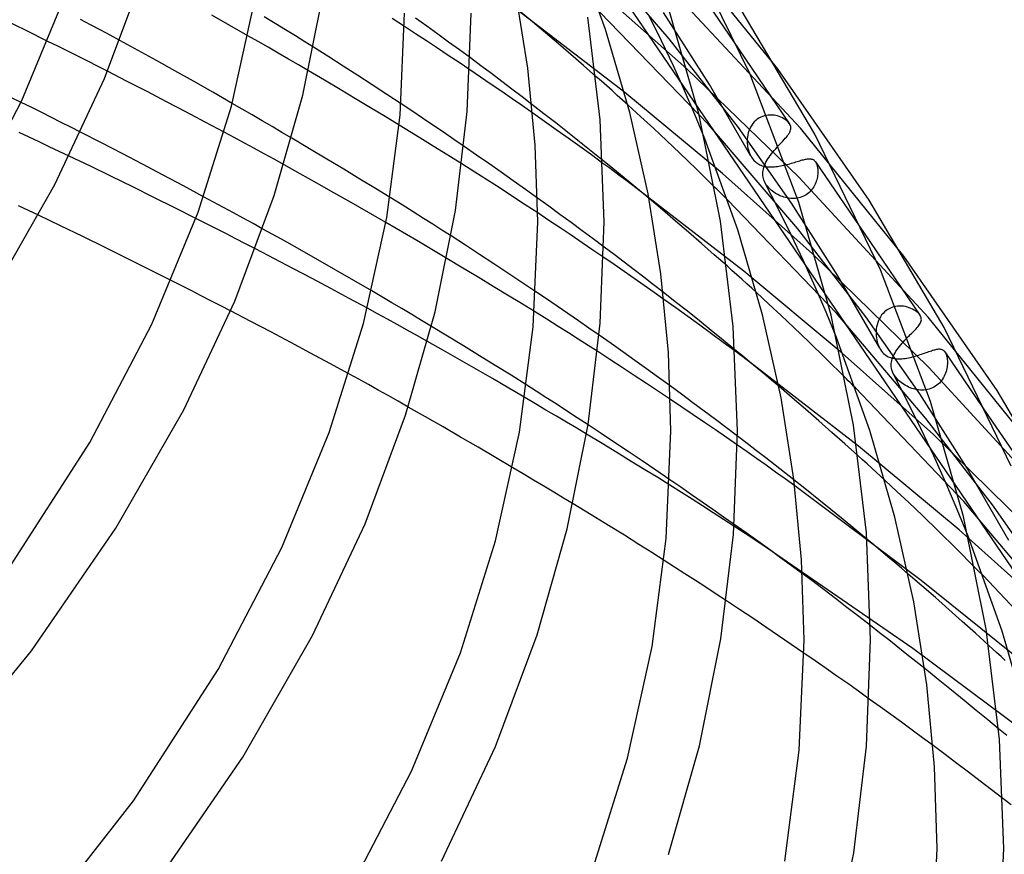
# Model space of a CAD drawing. Header units: millimetres. Extents: x -417 to 417, y -210 to 365.
# Tile 93 of 100: x 266 to 325, y 102 to 152. Entities that reach past the tile are written whole.
import ezdxf

# ---------------------------------------------------------------- set-up
doc = ezdxf.new("R2010")
doc.units = ezdxf.units.MM
doc.layers.add('HIDDEN', color=7, linetype='Continuous')
doc.layers.add('THICK', color=7, linetype='Continuous')

msp = doc.modelspace()

# ---------------------------------------------------------------- linework, layer by layer
at = {"layer": 'HIDDEN'}
for p, q in [((275.384, 192.634), (372.183, 50.47)), ((304.904, 150.887), (299.535, 157.113)), ((311.403, 149.107), (305.111, 156.868)), ((305.905, 154.918), (309.103, 150.22)), ((305.965, 149.089), (300.505, 153.91)), ((312.789, 145.509), (304.881, 153.992)), ((270.128, 151.732), (269.534, 152.049)), ((281.217, 151.809), (280.565, 152.208)), ((290.329, 151.647), (289.665, 152.123)), ((296.688, 151.897), (295.889, 152.563)), ((302.224, 147.648), (295.895, 152.53)), ((307.258, 145.732), (300.729, 152.49)), ((304.442, 150.754), (303.704, 152.256)), ((307.315, 148.144), (304.554, 152.459)), ((270.719, 151.415), (270.128, 151.732)), ((281.843, 151.425), (281.217, 151.809)), ((289.658, 151.191), (288.996, 151.624)), ((290.99, 151.169), (290.329, 151.647)), ((297.472, 151.238), (296.688, 151.897)), ((271.307, 151.099), (270.719, 151.415)), ((271.891, 150.783), (271.307, 151.099)), ((280.195, 150.723), (279.589, 151.071)), ((282.438, 151.057), (281.843, 151.425)), ((283.002, 150.707), (282.438, 151.057)), ((290.317, 150.757), (289.658, 151.191)), ((291.648, 150.691), (290.99, 151.169)), ((298.239, 150.585), (297.472, 151.238)), ((309.054, 145.562), (304.904, 150.887)), ((268.168, 150.432), (267.567, 150.73)), ((268.767, 150.133), (268.168, 150.432)), ((280.802, 150.373), (280.195, 150.723)), ((281.411, 150.02), (280.802, 150.373)), ((283.53, 150.376), (283.002, 150.707)), ((290.974, 150.323), (290.317, 150.757)), ((291.627, 149.888), (290.974, 150.323)), ((292.302, 150.212), (291.648, 150.691)), ((298.998, 149.933), (298.239, 150.585)), ((305.149, 149.254), (304.442, 150.754)), ((269.365, 149.833), (268.767, 150.133)), ((269.962, 149.533), (269.365, 149.833)), ((282.019, 149.666), (281.411, 150.02)), ((292.277, 149.453), (291.627, 149.888)), ((292.952, 149.733), (292.302, 150.212)), ((299.752, 149.279), (298.998, 149.933)), ((270.558, 149.232), (269.962, 149.533)), ((271.152, 148.93), (270.558, 149.232)), ((282.625, 149.311), (282.019, 149.666)), ((283.23, 148.956), (282.625, 149.311)), ((292.923, 149.019), (292.277, 149.453)), ((300.499, 148.623), (299.752, 149.279)), ((305.817, 147.773), (305.149, 149.254)), ((312.688, 142.562), (305.965, 149.089)), ((309.803, 143.837), (307.315, 148.144)), ((308.099, 142.783), (302.224, 147.648)), ((306.439, 146.325), (305.817, 147.773)), ((266.597, 146.747), (265.958, 147.063)), ((267.2, 146.447), (266.597, 146.747)), ((279.24, 146.655), (278.64, 147.003)), ((289.431, 146.545), (288.79, 146.972)), ((297.371, 146.383), (296.656, 146.936)), ((303.197, 146.199), (302.419, 146.908)), ((267.784, 146.154), (267.2, 146.447)), ((268.368, 145.86), (267.784, 146.154)), ((279.84, 146.306), (279.24, 146.655)), ((280.438, 145.957), (279.84, 146.306)), ((290.069, 146.118), (289.431, 146.545)), ((297.411, 145.919), (296.705, 146.417)), ((298.085, 145.825), (297.371, 146.383)), ((303.969, 145.489), (303.197, 146.199)), ((307.035, 144.866), (306.439, 146.325)), ((310.401, 146.172), (310.294, 146.115)), ((310.512, 146.219), (310.401, 146.172)), ((310.625, 146.255), (310.512, 146.219)), ((310.739, 146.28), (310.625, 146.255)), ((310.855, 146.296), (310.739, 146.28)), ((310.97, 146.303), (310.855, 146.296)), ((311.085, 146.3), (310.97, 146.303)), ((311.197, 146.289), (311.085, 146.3)), ((311.307, 146.27), (311.197, 146.289)), ((311.414, 146.245), (311.307, 146.27)), ((311.516, 146.212), (311.414, 146.245)), ((311.614, 146.174), (311.516, 146.212)), ((311.707, 146.13), (311.614, 146.174)), ((311.794, 146.082), (311.707, 146.13)), ((268.951, 145.564), (268.368, 145.86)), ((269.534, 145.268), (268.951, 145.564)), ((281.035, 145.607), (280.438, 145.957)), ((281.628, 145.258), (281.035, 145.607)), ((289.394, 145.259), (288.68, 145.695)), ((290.702, 145.692), (290.069, 146.118)), ((291.33, 145.266), (290.702, 145.692)), ((298.117, 145.418), (297.411, 145.919)), ((298.797, 145.264), (298.085, 145.825)), ((312.623, 139.458), (307.258, 145.732)), ((312.254, 141.002), (309.054, 145.562)), ((309.792, 145.582), (309.736, 145.469)), ((309.856, 145.689), (309.792, 145.582)), ((309.928, 145.791), (309.856, 145.689)), ((310.01, 145.885), (309.928, 145.791)), ((310.098, 145.971), (310.01, 145.885)), ((310.193, 146.048), (310.098, 145.971)), ((310.294, 146.115), (310.193, 146.048)), ((311.874, 146.03), (311.794, 146.082)), ((311.947, 145.975), (311.874, 146.03)), ((312.013, 145.916), (311.947, 145.975)), ((312.069, 145.856), (312.013, 145.916)), ((312.117, 145.794), (312.069, 145.856)), ((266.443, 144.967), (265.836, 145.251)), ((267.048, 144.683), (266.443, 144.967)), ((278.77, 144.945), (278.162, 145.271)), ((279.375, 144.618), (278.77, 144.945)), ((282.217, 144.91), (281.628, 145.258)), ((290.078, 144.839), (289.394, 145.259)), ((291.954, 144.841), (291.33, 145.266)), ((298.822, 144.915), (298.117, 145.418)), ((299.506, 144.7), (298.797, 145.264)), ((304.734, 144.777), (303.969, 145.489)), ((309.603, 144.981), (309.59, 144.854)), ((309.623, 145.106), (309.603, 144.981)), ((309.652, 145.229), (309.623, 145.106)), ((309.69, 145.351), (309.652, 145.229)), ((309.736, 145.469), (309.69, 145.351)), ((318.991, 137.824), (312.789, 145.509)), ((267.65, 144.398), (267.048, 144.683)), ((268.249, 144.114), (267.65, 144.398)), ((279.976, 144.292), (279.375, 144.618)), ((290.728, 144.438), (290.078, 144.839)), ((291.343, 144.056), (290.728, 144.438)), ((292.571, 144.417), (291.954, 144.841)), ((299.524, 144.41), (298.822, 144.915)), ((300.211, 144.136), (299.506, 144.7)), ((300.223, 143.904), (299.524, 144.41)), ((305.543, 144.011), (304.734, 144.777)), ((309.59, 144.854), (309.587, 144.728)), ((309.587, 144.728), (309.591, 144.602)), ((309.591, 144.602), (309.599, 144.501)), ((309.599, 144.501), (309.613, 144.4)), ((309.613, 144.4), (309.632, 144.301)), ((311.301, 144.277), (311.388, 144.374)), ((311.388, 144.374), (311.474, 144.468)), ((268.844, 143.831), (268.249, 144.114)), ((280.573, 143.967), (279.976, 144.292)), ((281.167, 143.642), (280.573, 143.967)), ((291.918, 143.696), (291.343, 144.056)), ((300.91, 143.571), (300.211, 144.136)), ((300.919, 143.396), (300.223, 143.904)), ((306.519, 143.066), (305.543, 144.011)), ((309.632, 144.301), (309.656, 144.204)), ((309.656, 144.204), (309.685, 144.108)), ((309.685, 144.108), (309.719, 144.015)), ((309.719, 144.015), (309.758, 143.926)), ((309.758, 143.926), (309.8, 143.841)), ((309.8, 143.841), (309.842, 143.769)), ((309.842, 143.769), (309.887, 143.701)), ((310.829, 143.664), (310.897, 143.768)), ((310.897, 143.768), (310.971, 143.872)), ((310.971, 143.872), (311.049, 143.975)), ((311.049, 143.975), (311.131, 144.077)), ((311.131, 144.077), (311.215, 144.177)), ((311.215, 144.177), (311.301, 144.277)), ((281.756, 143.318), (281.167, 143.642)), ((292.45, 143.361), (291.918, 143.696)), ((309.887, 143.701), (309.935, 143.637)), ((309.935, 143.637), (309.986, 143.577)), ((309.986, 143.577), (310.041, 143.521)), ((310.041, 143.521), (310.098, 143.47)), ((310.098, 143.47), (310.157, 143.423)), ((310.157, 143.423), (310.219, 143.381)), ((310.219, 143.381), (310.284, 143.344)), ((310.284, 143.344), (310.35, 143.31)), ((310.35, 143.31), (310.419, 143.281)), ((310.419, 143.281), (310.49, 143.256)), ((310.49, 143.256), (310.563, 143.235)), ((310.563, 143.235), (310.639, 143.217)), ((310.583, 143.156), (310.618, 143.256)), ((310.618, 143.256), (310.661, 143.357)), ((310.639, 143.217), (310.716, 143.203)), ((310.661, 143.357), (310.71, 143.459)), ((310.71, 143.459), (310.766, 143.561)), ((310.716, 143.203), (310.796, 143.193)), ((310.766, 143.561), (310.829, 143.664)), ((310.796, 143.193), (310.877, 143.187)), ((310.877, 143.187), (310.961, 143.183)), ((310.961, 143.183), (311.046, 143.183)), ((311.046, 143.183), (311.133, 143.186)), ((311.133, 143.186), (311.222, 143.192)), ((311.222, 143.192), (311.312, 143.201)), ((311.312, 143.201), (311.404, 143.212)), ((311.404, 143.212), (311.496, 143.226)), ((311.496, 143.226), (311.59, 143.243)), ((311.59, 143.243), (311.684, 143.261)), ((311.684, 143.261), (311.779, 143.282)), ((311.779, 143.282), (311.874, 143.304)), ((311.874, 143.304), (311.968, 143.328)), ((311.968, 143.328), (312.061, 143.352)), ((312.061, 143.352), (312.153, 143.378)), ((312.153, 143.378), (312.244, 143.404)), ((312.244, 143.404), (312.334, 143.431)), ((312.334, 143.431), (312.421, 143.458)), ((312.421, 143.458), (312.506, 143.484)), ((312.506, 143.484), (312.589, 143.509)), ((312.589, 143.509), (312.668, 143.533)), ((312.668, 143.533), (312.746, 143.557)), ((312.746, 143.557), (312.82, 143.579)), ((312.82, 143.579), (312.892, 143.599)), ((312.892, 143.599), (312.961, 143.617)), ((312.961, 143.617), (313.027, 143.633)), ((313.027, 143.633), (313.09, 143.647)), ((313.09, 143.647), (313.15, 143.658)), ((313.15, 143.658), (313.207, 143.666)), ((313.207, 143.666), (313.262, 143.671)), ((313.262, 143.671), (313.314, 143.673)), ((313.314, 143.673), (313.364, 143.672)), ((313.364, 143.672), (313.412, 143.666)), ((313.412, 143.666), (313.457, 143.657)), ((313.457, 143.657), (313.5, 143.643)), ((313.5, 143.643), (313.542, 143.624)), ((313.542, 143.624), (313.581, 143.599)), ((313.581, 143.599), (313.617, 143.57)), ((313.617, 143.57), (313.652, 143.534)), ((313.652, 143.534), (313.684, 143.493)), ((313.684, 143.493), (313.689, 143.484)), ((313.685, 143.49), (316.606, 139.201)), ((313.689, 143.484), (313.695, 143.475)), ((313.695, 143.475), (313.701, 143.466)), ((313.701, 143.466), (313.706, 143.457)), ((313.706, 143.457), (313.712, 143.447)), ((313.712, 143.447), (313.717, 143.438)), ((313.717, 143.438), (313.742, 143.386)), ((313.742, 143.386), (313.764, 143.33)), ((313.764, 143.33), (313.783, 143.269)), ((313.783, 143.269), (313.799, 143.204)), ((313.799, 143.204), (313.812, 143.135)), ((307.63, 141.972), (306.519, 143.066)), ((313.51, 137.967), (308.099, 142.783)), ((310.521, 142.787), (310.524, 142.86)), ((310.522, 142.714), (310.521, 142.787)), ((310.528, 142.642), (310.522, 142.714)), ((310.524, 142.86), (310.536, 142.958)), ((310.54, 142.568), (310.528, 142.642)), ((310.536, 142.958), (310.556, 143.056)), ((310.556, 143.056), (310.583, 143.156)), ((313.803, 142.579), (313.786, 142.493)), ((313.816, 142.663), (313.803, 142.579)), ((313.812, 143.135), (313.821, 143.063)), ((313.824, 142.747), (313.816, 142.663)), ((313.821, 143.063), (313.828, 142.987)), ((313.829, 142.829), (313.824, 142.747)), ((313.828, 142.987), (313.83, 142.909)), ((313.83, 142.909), (313.829, 142.829)), ((310.557, 142.492), (310.54, 142.568)), ((310.581, 142.416), (310.557, 142.492)), ((310.611, 142.338), (310.581, 142.416)), ((310.648, 142.259), (310.611, 142.338)), ((310.688, 142.187), (310.648, 142.259)), ((311.456, 140.687), (310.652, 142.252)), ((310.734, 142.116), (310.688, 142.187)), ((310.784, 142.047), (310.734, 142.116)), ((310.839, 141.979), (310.784, 142.047)), ((320.468, 134.145), (312.688, 142.562)), ((313.586, 141.989), (313.535, 141.91)), ((313.631, 142.07), (313.586, 141.989)), ((313.671, 142.152), (313.631, 142.07)), ((313.707, 142.237), (313.671, 142.152)), ((313.738, 142.322), (313.707, 142.237)), ((313.764, 142.407), (313.738, 142.322)), ((313.786, 142.493), (313.764, 142.407)), ((277.527, 141.069), (276.926, 141.394)), ((309.374, 136.918), (302.983, 141.869)), ((310.899, 141.913), (310.839, 141.979)), ((310.963, 141.848), (310.899, 141.913)), ((311.032, 141.786), (310.963, 141.848)), ((311.105, 141.726), (311.032, 141.786)), ((311.182, 141.668), (311.105, 141.726)), ((311.262, 141.614), (311.182, 141.668)), ((311.345, 141.562), (311.262, 141.614)), ((311.431, 141.515), (311.345, 141.562)), ((311.519, 141.471), (311.431, 141.515)), ((311.61, 141.431), (311.519, 141.471)), ((311.702, 141.395), (311.61, 141.431)), ((311.797, 141.364), (311.702, 141.395)), ((312.959, 141.418), (312.868, 141.38)), ((313.046, 141.462), (312.959, 141.418)), ((313.129, 141.512), (313.046, 141.462)), ((313.208, 141.567), (313.129, 141.512)), ((313.283, 141.627), (313.208, 141.567)), ((313.353, 141.692), (313.283, 141.627)), ((313.419, 141.762), (313.353, 141.692)), ((313.48, 141.834), (313.419, 141.762)), ((313.535, 141.91), (313.48, 141.834)), ((266.401, 140.564), (265.801, 140.848)), ((278.124, 140.745), (277.527, 141.069)), ((288.848, 140.897), (288.131, 141.341)), ((289.518, 140.48), (288.848, 140.897)), ((297.663, 140.819), (296.986, 141.309)), ((298.337, 140.329), (297.663, 140.819)), ((304.495, 140.6), (303.691, 141.278)), ((314.942, 134.388), (308.41, 141.196)), ((311.893, 141.337), (311.797, 141.364)), ((311.99, 141.316), (311.893, 141.337)), ((312.088, 141.3), (311.99, 141.316)), ((312.187, 141.289), (312.088, 141.3)), ((312.287, 141.283), (312.187, 141.289)), ((315.036, 136.641), (312.254, 141.002)), ((312.387, 141.284), (312.287, 141.283)), ((312.486, 141.291), (312.387, 141.284)), ((312.584, 141.303), (312.486, 141.291)), ((312.68, 141.323), (312.584, 141.303)), ((312.775, 141.348), (312.68, 141.323)), ((312.868, 141.38), (312.775, 141.348)), ((266.998, 140.28), (266.401, 140.564)), ((278.719, 140.421), (278.124, 140.745)), ((279.31, 140.097), (278.719, 140.421)), ((290.135, 140.092), (289.518, 140.48)), ((297.671, 139.968), (296.998, 140.415)), ((299.007, 139.838), (298.337, 140.329)), ((305.284, 139.928), (304.495, 140.6)), ((312.232, 139.108), (311.456, 140.687)), ((277.061, 139.786), (276.459, 140.091)), ((277.662, 139.481), (277.061, 139.786)), ((279.898, 139.774), (279.31, 140.097)), ((280.482, 139.451), (279.898, 139.774)), ((288.498, 139.474), (287.878, 139.836)), ((290.698, 139.735), (290.135, 140.092)), ((291.248, 139.384), (290.698, 139.735)), ((298.34, 139.522), (297.671, 139.968)), ((299.672, 139.347), (299.007, 139.838)), ((306.065, 139.255), (305.284, 139.928)), ((278.26, 139.176), (277.662, 139.481)), ((278.857, 138.87), (278.26, 139.176)), ((289.115, 139.112), (288.498, 139.474)), ((289.729, 138.751), (289.115, 139.112)), ((291.798, 139.031), (291.248, 139.384)), ((299.005, 139.075), (298.34, 139.522)), ((299.666, 138.629), (299.005, 139.075)), ((300.332, 138.857), (299.672, 139.347)), ((306.841, 138.581), (306.065, 139.255)), ((312.973, 137.532), (312.232, 139.108)), ((316.721, 134.169), (312.623, 139.458)), ((279.452, 138.564), (278.857, 138.87)), ((280.045, 138.257), (279.452, 138.564)), ((290.339, 138.391), (289.729, 138.751)), ((300.321, 138.184), (299.666, 138.629)), ((300.985, 138.368), (300.332, 138.857)), ((307.611, 137.905), (306.841, 138.581)), ((290.943, 138.032), (290.339, 138.391)), ((291.541, 137.676), (290.943, 138.032)), ((300.971, 137.74), (300.321, 138.184)), ((308.374, 137.227), (307.611, 137.905)), ((320.501, 131.123), (313.51, 137.967)), ((313.672, 135.978), (312.973, 137.532)), ((315.301, 131.991), (309.374, 136.918)), ((275.581, 136.052), (274.981, 136.356)), ((317.548, 132.283), (315.036, 136.641)), ((276.178, 135.748), (275.581, 136.052)), ((276.774, 135.443), (276.178, 135.748)), ((287.628, 135.373), (287.024, 135.727)), ((297.531, 135.244), (296.88, 135.684)), ((305.263, 135.077), (304.534, 135.65)), ((310.894, 134.938), (310.148, 135.624)), ((314.323, 134.459), (313.672, 135.978)), ((277.368, 135.138), (276.774, 135.443)), ((277.96, 134.833), (277.368, 135.138)), ((288.229, 135.019), (287.628, 135.373)), ((288.829, 134.664), (288.229, 135.019)), ((298.177, 134.804), (297.531, 135.244)), ((305.301, 134.706), (304.581, 135.219)), ((305.99, 134.502), (305.263, 135.077)), ((311.633, 134.251), (310.894, 134.938)), ((278.55, 134.527), (277.96, 134.833)), ((287.372, 134.36), (286.77, 134.689)), ((287.971, 134.032), (287.372, 134.36)), ((289.428, 134.308), (288.829, 134.664)), ((290.024, 133.951), (289.428, 134.308)), ((297.541, 134.028), (296.801, 134.487)), ((298.818, 134.366), (298.177, 134.804)), ((299.452, 133.93), (298.818, 134.366)), ((306.019, 134.19), (305.301, 134.706)), ((306.713, 133.924), (305.99, 134.502)), ((314.948, 132.922), (314.323, 134.459)), ((320.323, 128.05), (314.942, 134.388)), ((317.747, 134.38), (317.665, 134.282)), ((317.838, 134.47), (317.747, 134.38)), ((317.936, 134.551), (317.838, 134.47)), ((318.041, 134.621), (317.936, 134.551)), ((318.151, 134.681), (318.041, 134.621)), ((318.266, 134.73), (318.151, 134.681)), ((318.384, 134.768), (318.266, 134.73)), ((318.504, 134.795), (318.384, 134.768)), ((318.624, 134.812), (318.504, 134.795)), ((318.745, 134.819), (318.624, 134.812)), ((318.865, 134.815), (318.745, 134.819)), ((318.984, 134.803), (318.865, 134.815)), ((319.1, 134.783), (318.984, 134.803)), ((319.212, 134.755), (319.1, 134.783)), ((319.321, 134.721), (319.212, 134.755)), ((319.424, 134.68), (319.321, 134.721)), ((319.523, 134.633), (319.424, 134.68)), ((319.615, 134.582), (319.523, 134.633)), ((319.701, 134.526), (319.615, 134.582)), ((319.779, 134.467), (319.701, 134.526)), ((319.849, 134.405), (319.779, 134.467)), ((319.909, 134.342), (319.849, 134.405)), ((319.959, 134.276), (319.909, 134.342)), ((288.565, 133.705), (287.971, 134.032)), ((289.162, 133.374), (288.565, 133.705)), ((290.619, 133.594), (290.024, 133.951)), ((298.226, 133.599), (297.541, 134.028)), ((300.079, 133.495), (299.452, 133.93)), ((306.734, 133.672), (306.019, 134.19)), ((307.431, 133.346), (306.713, 133.924)), ((312.388, 133.54), (311.633, 134.251)), ((319.949, 129.552), (316.721, 134.169)), ((317.388, 133.7), (317.359, 133.572)), ((317.425, 133.825), (317.388, 133.7)), ((317.471, 133.946), (317.425, 133.825)), ((317.527, 134.064), (317.471, 133.946)), ((317.591, 134.176), (317.527, 134.064)), ((317.665, 134.282), (317.591, 134.176)), ((326.579, 126.541), (320.468, 134.145)), ((289.769, 133.035), (289.162, 133.374)), ((298.853, 133.204), (298.226, 133.599)), ((299.438, 132.831), (298.853, 133.204)), ((300.699, 133.063), (300.079, 133.495)), ((307.445, 133.154), (306.734, 133.672)), ((308.144, 132.768), (307.431, 133.346)), ((308.152, 132.635), (307.445, 133.154)), ((313.286, 132.676), (312.388, 133.54)), ((317.329, 133.314), (317.326, 133.185)), ((317.326, 133.185), (317.331, 133.056)), ((317.34, 133.444), (317.329, 133.314)), ((317.359, 133.572), (317.34, 133.444)), ((290.383, 132.69), (289.769, 133.035)), ((300.022, 132.457), (299.438, 132.831)), ((308.848, 132.192), (308.144, 132.768)), ((308.853, 132.116), (308.152, 132.635)), ((314.318, 131.666), (313.286, 132.676)), ((317.331, 133.056), (317.346, 132.917)), ((317.346, 132.917), (317.369, 132.781)), ((317.369, 132.781), (317.401, 132.649)), ((317.401, 132.649), (317.442, 132.521)), ((317.442, 132.521), (317.49, 132.401)), ((318.809, 132.486), (318.889, 132.58)), ((318.889, 132.58), (318.973, 132.673)), ((318.973, 132.673), (319.057, 132.765)), ((319.057, 132.765), (319.142, 132.854)), ((319.142, 132.854), (319.227, 132.941)), ((300.605, 132.082), (300.022, 132.457)), ((320.775, 127.101), (315.301, 131.991)), ((317.49, 132.401), (317.545, 132.288)), ((317.545, 132.288), (317.598, 132.198)), ((317.598, 132.198), (317.656, 132.114)), ((317.656, 132.114), (317.718, 132.037)), ((317.718, 132.037), (317.784, 131.969)), ((317.784, 131.969), (317.851, 131.909)), ((318.415, 131.914), (318.468, 132.009)), ((318.468, 132.009), (318.526, 132.104)), ((318.526, 132.104), (318.59, 132.199)), ((318.59, 132.199), (318.659, 132.295)), ((318.659, 132.295), (318.732, 132.391)), ((318.732, 132.391), (318.809, 132.486)), ((319.969, 131.899), (320.064, 131.93)), ((320.064, 131.93), (320.157, 131.962)), ((320.157, 131.962), (320.247, 131.993)), ((320.247, 131.993), (320.335, 132.024)), ((320.335, 132.024), (320.421, 132.054)), ((320.421, 132.054), (320.502, 132.083)), ((320.502, 132.083), (320.581, 132.11)), ((320.581, 132.11), (320.656, 132.135)), ((320.656, 132.135), (320.728, 132.158)), ((320.728, 132.158), (320.797, 132.179)), ((320.797, 132.179), (320.863, 132.197)), ((320.863, 132.197), (320.925, 132.212)), ((320.925, 132.212), (320.985, 132.224)), ((320.985, 132.224), (321.041, 132.233)), ((321.041, 132.233), (321.095, 132.238)), ((321.095, 132.238), (321.146, 132.239)), ((321.146, 132.239), (321.194, 132.235)), ((321.194, 132.235), (321.239, 132.228)), ((321.239, 132.228), (321.282, 132.215)), ((321.282, 132.215), (321.323, 132.197)), ((321.323, 132.197), (321.361, 132.174)), ((321.361, 132.174), (321.397, 132.145)), ((321.397, 132.145), (321.43, 132.111)), ((321.43, 132.111), (321.461, 132.07)), ((321.461, 132.07), (321.467, 132.062)), ((321.462, 132.069), (324.092, 128.207)), ((321.467, 132.062), (321.472, 132.053)), ((321.472, 132.053), (321.478, 132.044)), ((321.478, 132.044), (321.483, 132.035)), ((321.483, 132.035), (321.489, 132.026)), ((321.489, 132.026), (321.494, 132.016)), ((321.494, 132.016), (321.521, 131.96)), ((321.521, 131.96), (321.544, 131.899)), ((316.266, 126.393), (309.74, 131.456)), ((315.451, 130.541), (314.318, 131.666)), ((317.851, 131.909), (317.92, 131.858)), ((317.92, 131.858), (317.99, 131.813)), ((317.99, 131.813), (318.06, 131.776)), ((318.06, 131.776), (318.132, 131.744)), ((318.132, 131.744), (318.207, 131.717)), ((318.207, 131.717), (318.284, 131.694)), ((318.234, 131.267), (318.239, 131.362)), ((318.239, 131.362), (318.251, 131.453)), ((318.251, 131.453), (318.27, 131.544)), ((318.27, 131.544), (318.297, 131.635)), ((318.284, 131.694), (318.363, 131.677)), ((318.297, 131.635), (318.33, 131.728)), ((318.33, 131.728), (318.369, 131.821)), ((318.363, 131.677), (318.444, 131.663)), ((318.369, 131.821), (318.415, 131.914)), ((318.444, 131.663), (318.528, 131.654)), ((318.528, 131.654), (318.614, 131.648)), ((318.614, 131.648), (318.703, 131.647)), ((318.703, 131.647), (318.793, 131.649)), ((318.793, 131.649), (318.885, 131.655)), ((318.885, 131.655), (318.979, 131.664)), ((318.979, 131.664), (319.075, 131.676)), ((319.075, 131.676), (319.172, 131.692)), ((319.172, 131.692), (319.272, 131.71)), ((319.272, 131.71), (319.372, 131.731)), ((319.372, 131.731), (319.472, 131.755)), ((319.472, 131.755), (319.572, 131.781)), ((319.572, 131.781), (319.672, 131.808)), ((319.672, 131.808), (319.772, 131.837)), ((319.772, 131.837), (319.871, 131.868)), ((319.871, 131.868), (319.969, 131.899)), ((321.544, 131.899), (321.565, 131.831)), ((321.565, 131.831), (321.582, 131.759)), ((321.582, 131.759), (321.596, 131.683)), ((321.596, 131.683), (321.606, 131.602)), ((321.606, 131.602), (321.612, 131.519)), ((321.612, 131.343), (321.606, 131.252)), ((321.612, 131.519), (321.614, 131.432)), ((321.614, 131.432), (321.612, 131.343)), ((318.238, 131.173), (318.234, 131.267)), ((318.251, 131.079), (318.238, 131.173)), ((318.274, 130.979), (318.251, 131.079)), ((318.31, 130.875), (318.274, 130.979)), ((318.361, 130.766), (318.31, 130.875)), ((318.43, 130.649), (318.361, 130.766)), ((319.206, 129.121), (318.362, 130.763)), ((328.146, 122.781), (320.501, 131.123)), ((321.503, 130.787), (321.468, 130.695)), ((321.534, 130.88), (321.503, 130.787)), ((321.559, 130.974), (321.534, 130.88)), ((321.579, 131.067), (321.559, 130.974)), ((321.595, 131.16), (321.579, 131.067)), ((321.606, 131.252), (321.595, 131.16)), ((286.244, 130.417), (285.659, 130.738)), ((286.826, 130.096), (286.244, 130.417)), ((318.509, 130.539), (318.43, 130.649)), ((318.593, 130.44), (318.509, 130.539)), ((318.679, 130.354), (318.593, 130.44)), ((318.763, 130.278), (318.679, 130.354)), ((318.842, 130.214), (318.763, 130.278)), ((318.924, 130.154), (318.842, 130.214)), ((319.009, 130.097), (318.924, 130.154)), ((321.135, 130.193), (321.06, 130.122)), ((321.205, 130.268), (321.135, 130.193)), ((321.269, 130.347), (321.205, 130.268)), ((321.327, 130.43), (321.269, 130.347)), ((321.379, 130.516), (321.327, 130.43)), ((321.426, 130.604), (321.379, 130.516)), ((321.468, 130.695), (321.426, 130.604)), ((287.415, 129.769), (286.826, 130.096)), ((288.012, 129.435), (287.415, 129.769)), ((296.909, 129.7), (296.339, 130.061)), ((297.493, 129.326), (296.909, 129.7)), ((305.64, 129.516), (304.951, 130.022)), ((312.29, 129.304), (311.482, 129.994)), ((322.596, 123.072), (316.085, 129.905)), ((319.097, 130.044), (319.009, 130.097)), ((319.189, 129.994), (319.097, 130.044)), ((319.283, 129.949), (319.189, 129.994)), ((319.38, 129.908), (319.283, 129.949)), ((319.479, 129.871), (319.38, 129.908)), ((319.58, 129.84), (319.479, 129.871)), ((319.682, 129.814), (319.58, 129.84)), ((319.785, 129.793), (319.682, 129.814)), ((319.89, 129.779), (319.785, 129.793)), ((319.995, 129.77), (319.89, 129.779)), ((320.101, 129.768), (319.995, 129.77)), ((320.207, 129.772), (320.101, 129.768)), ((320.311, 129.783), (320.207, 129.772)), ((320.415, 129.801), (320.311, 129.783)), ((320.516, 129.827), (320.415, 129.801)), ((320.616, 129.859), (320.516, 129.827)), ((320.713, 129.899), (320.616, 129.859)), ((320.806, 129.945), (320.713, 129.899)), ((320.896, 129.998), (320.806, 129.945)), ((320.98, 130.057), (320.896, 129.998)), ((321.06, 130.122), (320.98, 130.057)), ((288.616, 129.095), (288.012, 129.435)), ((289.226, 128.749), (288.616, 129.095)), ((296.868, 128.941), (296.234, 129.315)), ((298.099, 128.936), (297.493, 129.326)), ((305.66, 128.746), (304.976, 129.207)), ((306.325, 129.011), (305.64, 129.516)), ((307.004, 128.506), (306.325, 129.011)), ((313.092, 128.613), (312.29, 129.304)), ((320.02, 127.465), (319.206, 129.121)), ((322.756, 125.138), (319.949, 129.552)), ((297.497, 128.569), (296.868, 128.941)), ((298.12, 128.199), (297.497, 128.569)), ((298.725, 128.53), (298.099, 128.936)), ((299.37, 128.109), (298.725, 128.53)), ((306.339, 128.287), (305.66, 128.746)), ((307.677, 128.003), (307.004, 128.506)), ((313.888, 127.92), (313.092, 128.613)), ((298.735, 127.832), (298.12, 128.199)), ((299.342, 127.469), (298.735, 127.832)), ((300.031, 127.674), (299.37, 128.109)), ((307.013, 127.828), (306.339, 128.287)), ((307.681, 127.37), (307.013, 127.828)), ((308.342, 127.502), (307.677, 128.003)), ((314.678, 127.225), (313.888, 127.92)), ((324.382, 122.782), (320.323, 128.05)), ((299.939, 127.111), (299.342, 127.469)), ((308.342, 126.915), (307.681, 127.37)), ((308.999, 127.003), (308.342, 127.502)), ((315.461, 126.528), (314.678, 127.225)), ((320.796, 125.814), (320.02, 127.465)), ((308.995, 126.461), (308.342, 126.915)), ((328.008, 119.994), (320.775, 127.101)), ((316.238, 125.83), (315.461, 126.528)), ((322.317, 121.358), (316.266, 126.393)), ((321.527, 124.186), (320.796, 125.814)), ((296.126, 124.731), (295.498, 125.104)), ((325.296, 120.723), (322.756, 125.138)), ((296.747, 124.361), (296.126, 124.731)), ((297.358, 123.995), (296.747, 124.361)), ((305.59, 123.927), (304.942, 124.372)), ((313.141, 123.772), (312.397, 124.364)), ((318.581, 123.68), (317.87, 124.34)), ((297.959, 123.634), (297.358, 123.995)), ((305.636, 123.612), (304.929, 124.056)), ((306.238, 123.48), (305.59, 123.927)), ((320.048, 118.331), (312.439, 124.022)), ((313.881, 123.178), (313.141, 123.772)), ((319.293, 123.011), (318.581, 123.68)), ((322.206, 122.594), (321.527, 124.186)), ((298.548, 123.279), (297.959, 123.634)), ((299.125, 122.929), (298.548, 123.279)), ((306.279, 123.205), (305.636, 123.612)), ((306.884, 123.033), (306.238, 123.48)), ((306.908, 122.802), (306.279, 123.205)), ((314.616, 122.585), (313.881, 123.178)), ((328.009, 116.658), (322.596, 123.072)), ((307.528, 122.584), (306.884, 123.033)), ((307.537, 122.398), (306.908, 122.802)), ((308.166, 122.137), (307.528, 122.584)), ((315.343, 121.992), (314.616, 122.585)), ((320.121, 122.219), (319.293, 123.011)), ((322.86, 120.978), (322.206, 122.594)), ((327.641, 118.105), (324.382, 122.782)), ((308.165, 121.993), (307.537, 122.398)), ((308.792, 121.585), (308.165, 121.993)), ((308.8, 121.691), (308.166, 122.137)), ((316.062, 121.401), (315.343, 121.992)), ((321.078, 121.286), (320.121, 122.219)), ((316.772, 120.813), (316.062, 121.401)), ((322.135, 120.241), (321.078, 121.286)), ((327.909, 116.357), (322.317, 121.358)), ((319.546, 114.237), (310.793, 120.271)), ((323.264, 119.111), (322.135, 120.241)), ((305.222, 119.131), (304.596, 119.533)), ((305.848, 118.727), (305.222, 119.131)), ((306.473, 118.322), (305.848, 118.727)), ((307.097, 117.915), (306.473, 118.322)), ((313.543, 118.256), (312.896, 118.737)), ((320.083, 118.001), (319.263, 118.709)), ((327.075, 112.648), (320.048, 118.331)), ((330.242, 111.762), (323.756, 118.616)), ((307.718, 117.508), (307.097, 117.915)), ((314.208, 117.755), (313.543, 118.256)), ((314.889, 117.237), (314.208, 117.755)), ((320.898, 117.29), (320.083, 118.001)), ((308.338, 117.099), (307.718, 117.508)), ((315.582, 116.705), (314.889, 117.237)), ((321.707, 116.579), (320.898, 117.29)), ((316.286, 116.161), (315.582, 116.705)), ((322.509, 115.865), (321.707, 116.579)), ((316.995, 115.607), (316.286, 116.161)), ((323.304, 115.15), (322.509, 115.865)), ((324.093, 114.433), (323.304, 115.15)), ((327.632, 108.196), (319.546, 114.237)), ((313.663, 113.494), (312.996, 113.955)), ((314.322, 113.036), (313.663, 113.494)), ((314.973, 112.579), (314.322, 113.036)), ((321.068, 112.368), (320.254, 113.023)), ((315.624, 112.121), (314.973, 112.579)), ((316.273, 111.66), (315.624, 112.121)), ((321.859, 111.727), (321.068, 112.368)), ((316.922, 111.197), (316.273, 111.66)), ((322.622, 111.106), (321.859, 111.727)), ((323.351, 110.509), (322.622, 111.106)), ((324.041, 109.942), (323.351, 110.509)), ((324.685, 109.409), (324.041, 109.942)), ((321.474, 107.864), (320.755, 108.4)), ((322.186, 107.329), (321.474, 107.864)), ((322.889, 106.797), (322.186, 107.329)), ((323.583, 106.268), (322.889, 106.797)), ((324.268, 105.743), (323.583, 106.268)), ((324.945, 105.219), (324.268, 105.743))]:
    msp.add_line(p, q, dxfattribs=at)
at = {"layer": 'THICK'}
for p, q in [((301.078, 151.448), (299.122, 156.81)), ((309.735, 148.794), (305.866, 156.761)), ((270.969, 148.491), (273.276, 154.661)), ((296.41, 149.125), (295.658, 153.82)), ((266.011, 147.176), (268.717, 153.715)), ((282.893, 147.504), (284.084, 153.441)), ((278.597, 146.837), (279.959, 153.028)), ((306.676, 146.398), (304.777, 153.003)), ((313.642, 145.148), (309.228, 152.63)), ((278.499, 151.693), (277.425, 152.3)), ((288.996, 151.624), (288.259, 152.102)), ((288.735, 146.302), (289, 152.43)), ((292.766, 146.511), (293, 152.43)), ((300.754, 146.005), (300.009, 152.188)), ((266.257, 151.377), (264.944, 152.018)), ((279.589, 151.071), (278.499, 151.693)), ((302.537, 146.456), (301.078, 151.448)), ((267.567, 150.73), (266.257, 151.377)), ((272.997, 150.181), (271.891, 150.783)), ((284.446, 149.796), (283.53, 150.376)), ((274.089, 149.58), (272.997, 150.181)), ((285.32, 149.238), (284.446, 149.796)), ((293.586, 149.262), (292.952, 149.733)), ((309.103, 150.22), (312.117, 145.793)), ((275.193, 148.966), (274.089, 149.58)), ((286.192, 148.675), (285.32, 149.238)), ((294.214, 148.793), (293.586, 149.262)), ((296.853, 144.486), (296.41, 149.125)), ((316.917, 141.183), (311.403, 149.107)), ((267.988, 142.132), (270.969, 148.491)), ((272.342, 148.322), (271.152, 148.93)), ((276.325, 148.328), (275.193, 148.966)), ((284.186, 148.392), (283.23, 148.956)), ((287.062, 148.109), (286.192, 148.675)), ((293.568, 148.581), (292.923, 149.019)), ((294.208, 148.145), (293.568, 148.581)), ((294.836, 148.325), (294.214, 148.793)), ((300.822, 148.338), (300.499, 148.623)), ((312.69, 141.037), (309.735, 148.794)), ((273.525, 147.713), (272.342, 148.322)), ((277.477, 147.672), (276.325, 148.328)), ((285.129, 147.832), (284.186, 148.392)), ((287.928, 147.541), (287.062, 148.109)), ((294.842, 147.71), (294.208, 148.145)), ((295.45, 147.859), (294.836, 148.325)), ((301.144, 148.053), (300.822, 148.338)), ((301.464, 147.767), (301.144, 148.053)), ((265.958, 147.063), (264.77, 147.645)), ((274.699, 147.103), (273.525, 147.713)), ((278.64, 147.003), (277.477, 147.672)), ((281.17, 141.457), (282.893, 147.504)), ((286.055, 147.28), (285.129, 147.832)), ((288.79, 146.972), (287.928, 147.541)), ((295.47, 147.277), (294.842, 147.71)), ((296.057, 147.396), (295.45, 147.859)), ((296.656, 146.936), (296.057, 147.396)), ((301.783, 147.481), (301.464, 147.767)), ((302.102, 147.195), (301.783, 147.481)), ((262.385, 140.244), (266.011, 147.176)), ((275.864, 146.492), (274.699, 147.103)), ((276.596, 140.466), (278.597, 146.837)), ((286.958, 146.738), (286.055, 147.28)), ((287.834, 146.208), (286.958, 146.738)), ((296.091, 146.846), (295.47, 147.277)), ((296.705, 146.417), (296.091, 146.846)), ((302.419, 146.908), (302.102, 147.195)), ((277.018, 145.881), (275.864, 146.492)), ((288.68, 145.695), (287.834, 146.208)), ((287.931, 140.133), (288.735, 146.302)), ((292.059, 140.567), (292.766, 146.511)), ((303.637, 141.559), (302.537, 146.456)), ((307.988, 139.923), (306.676, 146.398)), ((278.162, 145.271), (277.018, 145.881)), ((301, 139.873), (300.754, 146.005)), ((312.123, 145.785), (312.117, 145.794)), ((312.129, 145.775), (312.123, 145.785)), ((312.135, 145.766), (312.129, 145.775)), ((312.14, 145.757), (312.135, 145.766)), ((312.146, 145.747), (312.14, 145.757)), ((312.151, 145.738), (312.146, 145.747)), ((312.181, 145.671), (312.151, 145.738)), ((312.2, 145.604), (312.181, 145.671)), ((312.208, 145.538), (312.2, 145.604)), ((312.206, 145.471), (312.208, 145.538)), ((270.781, 144.63), (269.534, 145.268)), ((311.875, 144.903), (311.942, 144.981)), ((311.942, 144.981), (312.002, 145.056)), ((312.002, 145.056), (312.056, 145.128)), ((312.056, 145.128), (312.102, 145.199)), ((312.102, 145.199), (312.141, 145.269)), ((312.141, 145.269), (312.172, 145.337)), ((312.172, 145.337), (312.194, 145.404)), ((312.194, 145.404), (312.206, 145.471)), ((317.592, 136.996), (313.642, 145.148)), ((272.024, 143.987), (270.781, 144.63)), ((283.286, 144.274), (282.217, 144.91)), ((293.323, 143.898), (292.571, 144.417)), ((297, 139.873), (296.853, 144.486)), ((309.02, 139.392), (307.035, 144.866)), ((311.474, 144.468), (311.561, 144.561)), ((311.561, 144.561), (311.645, 144.651)), ((311.645, 144.651), (311.726, 144.739)), ((311.726, 144.739), (311.803, 144.822)), ((311.803, 144.822), (311.875, 144.903)), ((270.12, 143.219), (268.844, 143.831)), ((273.261, 143.342), (272.024, 143.987)), ((284.331, 143.65), (283.286, 144.274)), ((294.064, 143.382), (293.323, 143.898)), ((271.394, 142.601), (270.12, 143.219)), ((274.491, 142.694), (273.261, 143.342)), ((282.735, 142.775), (281.756, 143.318)), ((285.345, 143.04), (284.331, 143.65)), ((293.215, 142.874), (292.45, 143.361)), ((294.796, 142.869), (294.064, 143.382)), ((301.383, 143.186), (300.91, 143.571)), ((301.266, 143.142), (300.919, 143.396)), ((301.853, 142.802), (301.383, 143.186)), ((272.666, 141.979), (271.394, 142.601)), ((275.713, 142.044), (274.491, 142.694)), ((283.738, 142.212), (282.735, 142.775)), ((286.32, 142.449), (285.345, 143.04)), ((293.975, 142.386), (293.215, 142.874)), ((295.528, 142.352), (294.796, 142.869)), ((301.612, 142.887), (301.266, 143.142)), ((301.957, 142.632), (301.612, 142.887)), ((302.319, 142.419), (301.853, 142.802)), ((302.301, 142.378), (301.957, 142.632)), ((264.028, 135.223), (267.988, 142.132)), ((273.935, 141.353), (272.666, 141.979)), ((276.926, 141.394), (275.713, 142.044)), ((284.759, 141.634), (283.738, 142.212)), ((287.251, 141.881), (286.32, 142.449)), ((294.734, 141.896), (293.975, 142.386)), ((296.258, 141.832), (295.528, 142.352)), ((302.643, 142.123), (302.301, 142.378)), ((302.781, 142.037), (302.319, 142.419)), ((302.983, 141.869), (302.643, 142.123)), ((303.238, 141.657), (302.781, 142.037)), ((278.798, 135.111), (281.17, 141.457)), ((285.793, 141.043), (284.759, 141.634)), ((288.131, 141.341), (287.251, 141.881)), ((295.492, 141.404), (294.734, 141.896)), ((296.246, 140.91), (295.492, 141.404)), ((296.986, 141.309), (296.258, 141.832)), ((303.691, 141.278), (303.238, 141.657)), ((304.401, 136.765), (303.637, 141.559)), ((307.758, 141.846), (307.63, 141.972)), ((307.886, 141.718), (307.758, 141.846)), ((308.016, 141.589), (307.886, 141.718)), ((308.146, 141.459), (308.016, 141.589)), ((308.277, 141.328), (308.146, 141.459)), ((275.2, 140.723), (273.935, 141.353)), ((286.835, 140.442), (285.793, 141.043)), ((296.998, 140.415), (296.246, 140.91)), ((308.41, 141.196), (308.277, 141.328)), ((314.628, 134.281), (312.69, 141.037)), ((321.419, 133.534), (316.917, 141.183)), ((268.336, 139.638), (266.998, 140.28)), ((273.815, 133.738), (276.596, 140.466)), ((276.459, 140.091), (275.2, 140.723)), ((287.878, 139.836), (286.835, 140.442)), ((290.835, 134.466), (292.059, 140.567)), ((269.672, 138.991), (268.336, 139.638)), ((286.531, 133.768), (287.931, 140.133)), ((296.728, 133.577), (297, 139.873)), ((300.76, 133.795), (301, 139.873)), ((308.749, 133.593), (307.988, 139.923)), ((281.598, 138.83), (280.482, 139.451)), ((292.654, 138.478), (291.798, 139.031)), ((310.501, 134.296), (309.02, 139.392)), ((316.606, 139.201), (319.96, 134.275)), ((271.006, 138.338), (269.672, 138.991)), ((282.698, 138.212), (281.598, 138.83)), ((293.509, 137.922), (292.654, 138.478)), ((272.336, 137.681), (271.006, 138.338)), ((281.191, 137.662), (280.045, 138.257)), ((283.788, 137.594), (282.698, 138.212)), ((294.359, 137.364), (293.509, 137.922)), ((301.593, 137.91), (300.985, 138.368)), ((302.194, 137.455), (301.593, 137.91)), ((273.662, 137.02), (272.336, 137.681)), ((282.327, 137.066), (281.191, 137.662)), ((284.872, 136.974), (283.788, 137.594)), ((292.496, 137.106), (291.541, 137.676)), ((295.205, 136.804), (294.359, 137.364)), ((301.585, 137.317), (300.971, 137.74)), ((302.194, 136.896), (301.585, 137.317)), ((302.788, 137.001), (302.194, 137.455)), ((324.608, 129.734), (318.991, 137.824)), ((274.981, 136.356), (273.662, 137.02)), ((283.454, 136.471), (282.327, 137.066)), ((285.951, 136.352), (284.872, 136.974)), ((293.426, 136.546), (292.496, 137.106)), ((296.046, 136.244), (295.205, 136.804)), ((302.796, 136.477), (302.194, 136.896)), ((303.373, 136.551), (302.788, 137.001)), ((304.851, 132.027), (304.401, 136.765)), ((308.672, 136.96), (308.374, 137.227)), ((308.969, 136.693), (308.672, 136.96)), ((309.265, 136.426), (308.969, 136.693)), ((320.603, 129.072), (317.592, 136.996)), ((284.571, 135.876), (283.454, 136.471)), ((287.024, 135.727), (285.951, 136.352)), ((294.326, 136.002), (293.426, 136.546)), ((296.88, 135.684), (296.046, 136.244)), ((303.392, 136.06), (302.796, 136.477)), ((303.954, 136.102), (303.373, 136.551)), ((304.534, 135.65), (303.954, 136.102)), ((309.56, 136.159), (309.265, 136.426)), ((309.855, 135.892), (309.56, 136.159)), ((285.676, 135.282), (284.571, 135.876)), ((295.192, 135.475), (294.326, 136.002)), ((296.018, 134.969), (295.192, 135.475)), ((303.987, 135.641), (303.392, 136.06)), ((304.581, 135.219), (303.987, 135.641)), ((310.148, 135.624), (309.855, 135.892)), ((275.732, 128.572), (278.798, 135.111)), ((286.77, 134.689), (285.676, 135.282)), ((296.801, 134.487), (296.018, 134.969)), ((279.764, 133.894), (278.55, 134.527)), ((289.065, 128.252), (290.835, 134.466)), ((311.617, 129.298), (310.501, 134.296)), ((270.09, 126.61), (273.815, 133.738)), ((280.968, 133.261), (279.764, 133.894)), ((284.477, 127.219), (286.531, 133.768)), ((300.033, 127.692), (300.76, 133.795)), ((315.966, 127.657), (314.628, 134.281)), ((319.897, 133.644), (319.939, 133.703)), ((319.939, 133.703), (319.975, 133.761)), ((319.965, 134.267), (319.959, 134.276)), ((319.972, 134.257), (319.965, 134.267)), ((319.977, 134.248), (319.972, 134.257)), ((319.975, 133.761), (320.004, 133.818)), ((319.983, 134.238), (319.977, 134.248)), ((319.989, 134.229), (319.983, 134.238)), ((319.994, 134.219), (319.989, 134.229)), ((320.02, 134.161), (319.994, 134.219)), ((320.004, 133.818), (320.026, 133.875)), ((320.039, 134.103), (320.02, 134.161)), ((320.026, 133.875), (320.041, 133.932)), ((320.048, 134.046), (320.039, 134.103)), ((320.041, 133.932), (320.049, 133.989)), ((320.049, 133.989), (320.048, 134.046)), ((282.161, 132.628), (280.968, 133.261)), ((291.584, 133.01), (290.619, 133.594)), ((295.903, 127.239), (296.728, 133.577)), ((309, 127.316), (308.749, 133.593)), ((319.387, 133.101), (319.465, 133.178)), ((319.465, 133.178), (319.539, 133.251)), ((319.539, 133.251), (319.609, 133.322)), ((319.609, 133.322), (319.676, 133.391)), ((319.676, 133.391), (319.739, 133.457)), ((319.739, 133.457), (319.797, 133.521)), ((319.797, 133.521), (319.85, 133.583)), ((319.85, 133.583), (319.897, 133.644)), ((325.449, 125.196), (321.419, 133.534)), ((283.341, 131.996), (282.161, 132.628)), ((291.343, 132.147), (290.383, 132.69)), ((292.545, 132.424), (291.584, 133.01)), ((301.411, 132.562), (300.699, 133.063)), ((302.123, 132.059), (301.411, 132.562)), ((316.961, 127.337), (314.948, 132.922)), ((319.227, 132.941), (319.308, 133.022)), ((319.308, 133.022), (319.387, 133.101)), ((284.507, 131.366), (283.341, 131.996)), ((292.314, 131.593), (291.343, 132.147)), ((293.501, 131.836), (292.545, 132.424)), ((301.34, 131.606), (300.605, 132.082)), ((302.834, 131.552), (302.123, 132.059)), ((305, 127.316), (304.851, 132.027)), ((309.298, 131.822), (308.848, 132.192)), ((309.001, 132.006), (308.853, 132.116)), ((309.15, 131.896), (309.001, 132.006)), ((285.659, 130.738), (284.507, 131.366)), ((293.293, 131.03), (292.314, 131.593)), ((294.452, 131.246), (293.501, 131.836)), ((302.074, 131.128), (301.34, 131.606)), ((303.543, 131.043), (302.834, 131.552)), ((309.298, 131.786), (309.15, 131.896)), ((309.743, 131.453), (309.298, 131.822)), ((309.445, 131.676), (309.298, 131.786)), ((309.593, 131.566), (309.445, 131.676)), ((309.74, 131.456), (309.593, 131.566)), ((310.185, 131.085), (309.743, 131.453)), ((294.276, 130.461), (293.293, 131.03)), ((295.398, 130.655), (294.452, 131.246)), ((302.804, 130.649), (302.074, 131.128)), ((304.248, 130.533), (303.543, 131.043)), ((310.622, 130.719), (310.185, 131.085)), ((295.258, 129.888), (294.276, 130.461)), ((296.339, 130.061), (295.398, 130.655)), ((303.532, 130.169), (302.804, 130.649)), ((304.256, 129.688), (303.532, 130.169)), ((304.951, 130.022), (304.248, 130.533)), ((311.054, 130.356), (310.622, 130.719)), ((311.482, 129.994), (311.054, 130.356)), ((315.555, 130.436), (315.451, 130.541)), ((315.66, 130.331), (315.555, 130.436)), ((315.766, 130.225), (315.66, 130.331)), ((315.872, 130.119), (315.766, 130.225)), ((296.234, 129.315), (295.258, 129.888)), ((304.976, 129.207), (304.256, 129.688)), ((315.978, 130.012), (315.872, 130.119)), ((316.085, 129.905), (315.978, 130.012)), ((329.197, 121.918), (324.608, 129.734)), ((312.392, 124.406), (311.617, 129.298)), ((322.58, 122.164), (320.603, 129.072)), ((271.66, 121.466), (275.732, 128.572)), ((290.266, 128.156), (289.226, 128.749)), ((286.627, 121.731), (289.065, 128.252)), ((291.316, 127.553), (290.266, 128.156)), ((324.092, 128.207), (327.807, 122.751)), ((281.62, 120.303), (284.477, 127.219)), ((292.369, 126.943), (291.316, 127.553)), ((294.466, 120.701), (295.903, 127.239)), ((298.777, 121.428), (300.033, 127.692)), ((300.817, 127.154), (300.031, 127.674)), ((304.721, 120.852), (305, 127.316)), ((308.754, 121.08), (309, 127.316)), ((316.744, 121.181), (315.966, 127.657)), ((318.464, 122.137), (316.961, 127.337)), ((265.148, 118.921), (270.09, 126.61)), ((293.42, 126.329), (292.369, 126.943)), ((300.867, 126.551), (299.939, 127.111)), ((301.621, 126.619), (300.817, 127.154)), ((302.438, 126.071), (301.621, 126.619)), ((309.575, 126.562), (308.999, 127.003)), ((294.465, 125.715), (293.42, 126.329)), ((301.763, 126.007), (300.867, 126.551)), ((302.622, 125.482), (301.763, 126.007)), ((303.266, 125.513), (302.438, 126.071)), ((309.574, 126.057), (308.995, 126.461)), ((310.148, 125.654), (309.574, 126.057)), ((310.144, 126.125), (309.575, 126.562)), ((310.708, 125.688), (310.144, 126.125)), ((295.498, 125.104), (294.465, 125.715)), ((303.44, 124.981), (302.622, 125.482)), ((304.102, 124.946), (303.266, 125.513)), ((310.722, 125.248), (310.148, 125.654)), ((311.272, 125.249), (310.708, 125.688)), ((316.512, 125.582), (316.238, 125.83)), ((316.786, 125.334), (316.512, 125.582)), ((304.21, 124.504), (303.44, 124.981)), ((304.942, 124.372), (304.102, 124.946)), ((311.296, 124.841), (310.722, 125.248)), ((311.835, 124.807), (311.272, 125.249)), ((311.868, 124.432), (311.296, 124.841)), ((317.058, 125.086), (316.786, 125.334)), ((317.329, 124.837), (317.058, 125.086)), ((317.6, 124.589), (317.329, 124.837)), ((304.929, 124.056), (304.21, 124.504)), ((312.397, 124.364), (311.835, 124.807)), ((312.439, 124.022), (311.868, 124.432)), ((312.849, 119.569), (312.392, 124.406)), ((317.87, 124.34), (317.6, 124.589)), ((300.218, 122.264), (299.125, 122.929)), ((301.247, 121.633), (300.218, 122.264)), ((319.597, 117.038), (318.464, 122.137)), ((323.945, 115.391), (322.58, 122.164)), ((266.582, 114.095), (271.66, 121.466)), ((283.476, 115.011), (286.627, 121.731)), ((296.96, 115.047), (298.777, 121.428)), ((302.204, 121.041), (301.247, 121.633)), ((309.127, 121.367), (308.792, 121.585)), ((309.517, 121.183), (308.8, 121.691)), ((309.461, 121.148), (309.127, 121.367)), ((292.357, 113.973), (294.466, 120.701)), ((303.079, 120.495), (302.204, 121.041)), ((303.874, 114.346), (304.721, 120.852)), ((308.008, 114.818), (308.754, 121.08)), ((309.795, 120.929), (309.461, 121.148)), ((310.224, 120.68), (309.517, 121.183)), ((310.128, 120.71), (309.795, 120.929)), ((310.461, 120.491), (310.128, 120.71)), ((317, 114.759), (316.744, 121.181)), ((317.198, 120.458), (316.772, 120.813)), ((324.903, 115.281), (322.86, 120.978)), ((277.797, 112.978), (281.62, 120.303)), ((303.863, 120), (303.079, 120.495)), ((310.917, 120.182), (310.224, 120.68)), ((310.793, 120.271), (310.461, 120.491)), ((311.594, 119.691), (310.917, 120.182)), ((317.619, 120.105), (317.198, 120.458)), ((318.036, 119.753), (317.619, 120.105)), ((304.596, 119.533), (303.863, 120)), ((312.255, 119.209), (311.594, 119.691)), ((313, 114.759), (312.849, 119.569)), ((318.448, 119.404), (318.036, 119.753)), ((312.896, 118.737), (312.255, 119.209)), ((318.856, 119.057), (318.448, 119.404)), ((319.263, 118.709), (318.856, 119.057)), ((323.346, 119.029), (323.264, 119.111)), ((323.427, 118.947), (323.346, 119.029)), ((323.509, 118.865), (323.427, 118.947)), ((323.591, 118.782), (323.509, 118.865)), ((323.674, 118.699), (323.591, 118.782)), ((323.756, 118.616), (323.674, 118.699)), ((309.129, 116.574), (308.338, 117.099)), ((309.916, 116.049), (309.129, 116.574)), ((320.382, 112.046), (319.597, 117.038)), ((310.697, 115.523), (309.916, 116.049)), ((311.471, 114.999), (310.697, 115.523)), ((317.543, 115.178), (316.995, 115.607)), ((324.738, 108.769), (323.945, 115.391)), ((279.291, 107.709), (283.476, 115.011)), ((294.456, 108.352), (296.96, 115.047)), ((306.719, 108.39), (308.008, 114.818)), ((312.237, 114.476), (311.471, 114.999)), ((318.09, 114.747), (317.543, 115.178)), ((326.427, 109.978), (324.903, 115.281)), ((302.401, 107.634), (303.874, 114.346)), ((312.996, 113.955), (312.237, 114.476)), ((312.714, 108.128), (313, 114.759)), ((316.748, 108.364), (317, 114.759)), ((318.637, 114.314), (318.09, 114.747)), ((319.181, 113.882), (318.637, 114.314)), ((324.344, 114.203), (324.093, 114.433)), ((324.593, 113.974), (324.344, 114.203)), ((259.695, 105.723), (266.582, 114.095)), ((289.426, 106.87), (292.357, 113.973)), ((319.72, 113.451), (319.181, 113.882)), ((324.842, 113.745), (324.593, 113.974)), ((325.091, 113.515), (324.842, 113.745)), ((320.254, 113.023), (319.72, 113.451)), ((272.722, 105.075), (277.797, 112.978)), ((320.846, 107.111), (320.382, 112.046)), ((317.568, 110.732), (316.922, 111.197)), ((318.212, 110.266), (317.568, 110.732)), ((318.854, 109.8), (318.212, 110.266)), ((319.492, 109.333), (318.854, 109.8)), ((320.126, 108.866), (319.492, 109.333)), ((320.755, 108.4), (320.126, 108.866)), ((325.18, 108.997), (324.685, 109.409)), ((291.221, 101.451), (294.456, 108.352)), ((304.854, 101.843), (306.719, 108.39)), ((315.983, 101.943), (316.748, 108.364)), ((325, 102.202), (324.738, 108.769)), ((274.072, 100.133), (279.291, 107.709)), ((311.846, 101.453), (312.714, 108.128)), ((300.239, 100.729), (302.401, 107.634)), ((321, 102.202), (320.846, 107.111)), ((285.504, 99.349), (289.426, 106.87)), ((265.888, 96.339), (272.722, 105.075)), ((325.442, 104.832), (324.945, 105.219)), ((314.661, 95.352), (315.983, 101.943)), ((320.707, 95.404), (321, 102.202)), ((324.741, 95.649), (325, 102.202))]:
    msp.add_line(p, q, dxfattribs=at)

doc.saveas('drawing.dxf')
